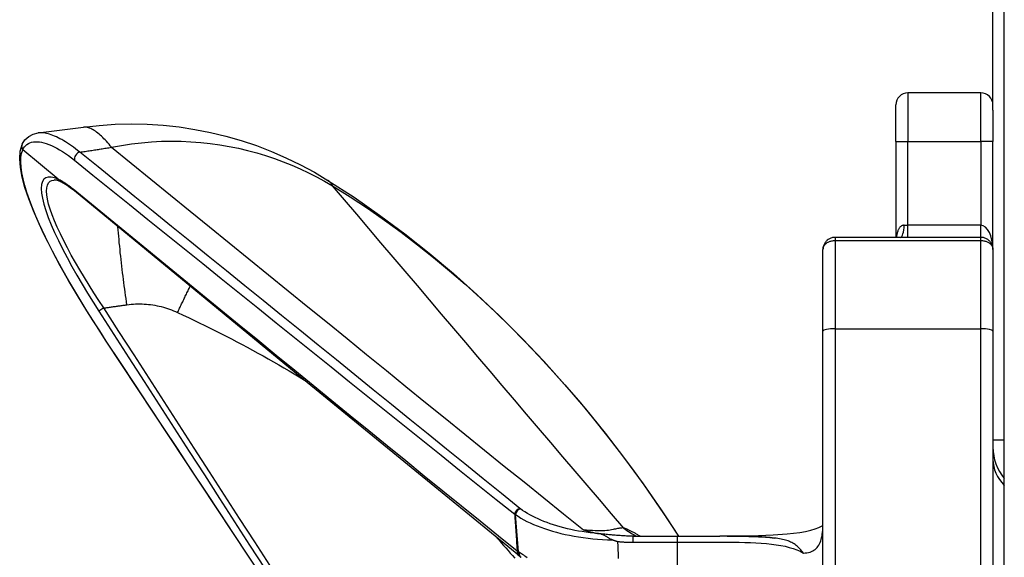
# Model space of a CAD drawing. Header units: inches. Extents: x 10 to 197, y 9 to 109.
# Tile 56 of 111: x 44.394 to 45.99, y 47.695 to 48.566. Entities that reach past the tile are written whole.
import ezdxf

# ---------------------------------------------------------------- set-up
doc = ezdxf.new("R2010")
doc.units = ezdxf.units.IN
doc.header["$MEASUREMENT"] = 0
doc.layers.add('Visible Edges(ANSI)', color=7, linetype='Continuous', lineweight=25)
doc.layers.add('Visible Tangent Edges(ANSI)', color=7, linetype='Continuous', lineweight=25)

msp = doc.modelspace()

# ---------------------------------------------------------------- linework, layer by layer
at = {"layer": 'Visible Edges(ANSI)'}
for p, q in [((45.9715, 48.4193), (45.9715, 54.7005)), ((45.9899, 40.387), (45.9899, 54.302)), ((45.9518, 48.4474), (45.8337, 48.4474)), ((45.814, 48.3686), (45.814, 48.4277)), ((45.9715, 48.4193), (45.9715, 48.3686)), ((44.4235, 48.3825), (44.4968, 48.3918)), ((44.4557, 48.3075), (44.3984, 48.3549)), ((45.814, 48.3686), (45.814, 48.2131)), ((45.9715, 48.1934), (45.9715, 48.3686)), ((44.4601, 48.3031), (44.46, 48.3032)), ((45.9518, 48.2131), (45.7156, 48.2131)), ((45.6959, 48.0613), (45.6959, 48.1934)), ((45.9715, 48.1934), (45.9715, 48.0613)), ((45.6959, 46.6287), (45.6959, 48.0613)), ((45.9715, 48.0613), (45.9715, 47.4331)), ((45.0874, 47.2086), (44.5339, 48.045)), ((45.9899, 47.8844), (45.9715, 47.8844)), ((45.3882, 47.7287), (45.4597, 47.7287)), ((45.5408, 47.7289), (45.5286, 47.7289)), ((45.2026, 47.6972), (45.205, 47.6954))]:
    msp.add_line(p, q, dxfattribs=at)
at = {"layer": 'Visible Edges(ANSI)', "flags": 128}
for points in [[(44.4968, 48.3918), (44.5225, 48.3947), (44.5484, 48.3964), (44.5743, 48.397), (44.6003, 48.3965), (44.6262, 48.3948), (44.6519, 48.3921), (44.6775, 48.3882), (44.7028, 48.3832), (44.7279, 48.3772), (44.7528, 48.37), (44.7774, 48.3618), (44.8016, 48.3525), (44.8253, 48.3422), (44.8486, 48.3309), (44.8713, 48.3187), (44.8934, 48.3055)], [(44.3976, 48.3641), (44.4021, 48.3712), (44.4082, 48.3768), (44.4154, 48.3806), (44.4235, 48.3825)], [(44.5339, 48.045), (44.5179, 48.0696), (44.5023, 48.0943), (44.4872, 48.1189), (44.4729, 48.1432), (44.4593, 48.1672), (44.4468, 48.1905), (44.4353, 48.2132), (44.4249, 48.2351), (44.4159, 48.2559), (44.4082, 48.2756), (44.4021, 48.294), (44.3975, 48.3109), (44.3947, 48.3264), (44.3936, 48.3403), (44.3944, 48.3528), (44.3975, 48.3638)], [(44.3976, 48.3641), (44.3975, 48.3638), (44.3973, 48.3634), (44.3972, 48.363), (44.3971, 48.3627), (44.397, 48.3623), (44.3969, 48.3619), (44.3968, 48.3615), (44.3968, 48.3611), (44.3968, 48.3607), (44.3967, 48.3603), (44.3967, 48.3599), (44.3968, 48.3595), (44.3968, 48.3591), (44.3968, 48.3587), (44.3969, 48.3583), (44.397, 48.358), (44.3971, 48.3576), (44.3972, 48.3572), (44.3974, 48.3568), (44.3975, 48.3564), (44.3977, 48.3561), (44.3979, 48.3557), (44.3981, 48.3554), (44.3983, 48.355)], [(44.3984, 48.3549), (44.3984, 48.3549), (44.3984, 48.3549), (44.3984, 48.3549), (44.3984, 48.3549), (44.3984, 48.3549), (44.3983, 48.3549), (44.3983, 48.3549), (44.3983, 48.3549), (44.3983, 48.3549), (44.3983, 48.3549), (44.3983, 48.3549), (44.3983, 48.3549), (44.3983, 48.3549), (44.3983, 48.355), (44.3983, 48.355), (44.3983, 48.355), (44.3983, 48.355), (44.3983, 48.355), (44.3983, 48.355), (44.3983, 48.355), (44.3983, 48.355), (44.3983, 48.355), (44.3983, 48.355), (44.3983, 48.355)], [(44.4557, 48.3075), (44.4558, 48.3075), (44.4558, 48.3075), (44.4558, 48.3074), (44.4558, 48.3074), (44.4558, 48.3074), (44.4558, 48.3074), (44.4558, 48.3074), (44.4559, 48.3074), (44.4559, 48.3074), (44.4559, 48.3074), (44.4559, 48.3073), (44.4559, 48.3073), (44.4559, 48.3073), (44.4559, 48.3073), (44.4559, 48.3073), (44.456, 48.3073), (44.456, 48.3073), (44.456, 48.3073), (44.456, 48.3072), (44.456, 48.3072), (44.456, 48.3072), (44.456, 48.3072), (44.456, 48.3072), (44.456, 48.3072)], [(44.46, 48.3032), (44.4537, 48.3056), (44.4513, 48.3061), (44.4496, 48.3062)], [(44.4824, 48.2883), (44.4762, 48.2931), (44.4704, 48.2972), (44.465, 48.3006), (44.4601, 48.3031)], [(44.8934, 48.3055), (44.9356, 48.2781), (44.9771, 48.2493), (45.0178, 48.219), (45.0577, 48.1875), (45.0967, 48.1547), (45.1348, 48.1207), (45.172, 48.0856), (45.2082, 48.0494), (45.2434, 48.0122), (45.2776, 47.9742), (45.3107, 47.9352), (45.3429, 47.8955), (45.3741, 47.8549), (45.4043, 47.8136), (45.4336, 47.7715), (45.4618, 47.7287)], [(45.2026, 47.6972), (44.8419, 47.9926), (44.4824, 48.2883)], [(45.7156, 48.2131), (45.7142, 48.2131), (45.7128, 48.2129), (45.7114, 48.2127), (45.7101, 48.2124), (45.7088, 48.2119), (45.7075, 48.2114), (45.7063, 48.2108), (45.7052, 48.2101), (45.7041, 48.2094), (45.703, 48.2086), (45.7021, 48.2077), (45.7012, 48.2068), (45.7003, 48.2059), (45.6996, 48.2049), (45.6989, 48.2038), (45.6982, 48.2027), (45.6977, 48.2016), (45.6972, 48.2005), (45.6968, 48.1994), (45.6965, 48.1982), (45.6962, 48.197), (45.6961, 48.1958), (45.696, 48.1946), (45.6959, 48.1934)], [(45.9715, 48.1934), (45.9715, 48.1946), (45.9714, 48.1958), (45.9712, 48.197), (45.9709, 48.1982), (45.9706, 48.1994), (45.9702, 48.2005), (45.9697, 48.2016), (45.9692, 48.2027), (45.9686, 48.2038), (45.9679, 48.2049), (45.9671, 48.2059), (45.9663, 48.2068), (45.9654, 48.2077), (45.9644, 48.2086), (45.9633, 48.2094), (45.9622, 48.2101), (45.9611, 48.2108), (45.9599, 48.2114), (45.9586, 48.2119), (45.9573, 48.2124), (45.956, 48.2127), (45.9546, 48.2129), (45.9532, 48.2131), (45.9518, 48.2131)], [(45.6957, 47.7454), (45.6958, 47.746), (45.6959, 47.7479)], [(45.3074, 47.7392), (45.3084, 47.7389), (45.3093, 47.7386), (45.3103, 47.7383), (45.3113, 47.738), (45.3122, 47.7377), (45.3132, 47.7374), (45.3142, 47.7371), (45.3151, 47.7368), (45.3161, 47.7366), (45.3171, 47.7363), (45.3181, 47.736), (45.3191, 47.7358), (45.3201, 47.7355), (45.3211, 47.7353), (45.3221, 47.735), (45.3231, 47.7348), (45.3241, 47.7345), (45.3251, 47.7343), (45.3261, 47.734), (45.3271, 47.7338), (45.3282, 47.7336), (45.3292, 47.7334), (45.3302, 47.7332), (45.3313, 47.7329)], [(45.3339, 47.7325), (45.3338, 47.7325), (45.3337, 47.7325), (45.3336, 47.7325), (45.3335, 47.7325), (45.3333, 47.7326), (45.3332, 47.7326), (45.3331, 47.7326), (45.333, 47.7326), (45.3329, 47.7327), (45.3328, 47.7327), (45.3326, 47.7327), (45.3325, 47.7327), (45.3324, 47.7327), (45.3323, 47.7328), (45.3322, 47.7328), (45.3321, 47.7328), (45.332, 47.7328), (45.3319, 47.7328), (45.3318, 47.7329), (45.3317, 47.7329), (45.3316, 47.7329), (45.3315, 47.7329), (45.3314, 47.7329), (45.3313, 47.7329)], [(45.3546, 47.7228), (45.3535, 47.7232), (45.3525, 47.7236), (45.3515, 47.724), (45.3506, 47.7245), (45.3497, 47.725), (45.3488, 47.7255), (45.348, 47.726), (45.3472, 47.7265), (45.3464, 47.727), (45.3456, 47.7275), (45.3449, 47.728), (45.3442, 47.7284), (45.3435, 47.7289), (45.3428, 47.7293), (45.3421, 47.7297), (45.3413, 47.7301), (45.3406, 47.7305), (45.3398, 47.7308), (45.339, 47.7312), (45.3381, 47.7315), (45.3371, 47.7317), (45.3361, 47.732), (45.3351, 47.7323), (45.3339, 47.7325)], [(45.5408, 47.7289), (45.5664, 47.7292), (45.5913, 47.7298), (45.6152, 47.7309), (45.6377, 47.7325), (45.6483, 47.7336), (45.6583, 47.7349), (45.6677, 47.7365), (45.6761, 47.7384), (45.6835, 47.7405), (45.6894, 47.7427), (45.6936, 47.7448), (45.6958, 47.7461)], [(45.3546, 47.7228), (45.3549, 47.7227), (45.3553, 47.7226), (45.3557, 47.7225), (45.356, 47.7224), (45.3564, 47.7223), (45.3568, 47.7221), (45.3572, 47.722), (45.3575, 47.7219), (45.3579, 47.7218), (45.3583, 47.7217), (45.3586, 47.7216), (45.359, 47.7214), (45.3594, 47.7213), (45.3597, 47.7212), (45.3601, 47.7211), (45.3605, 47.721), (45.3609, 47.7209), (45.3612, 47.7207), (45.3616, 47.7206), (45.362, 47.7205), (45.3623, 47.7204), (45.3627, 47.7203), (45.3631, 47.7202), (45.3635, 47.7201)], [(45.3882, 47.7287), (45.388, 47.7287), (45.3878, 47.7287), (45.3876, 47.7287), (45.3874, 47.7287), (45.3872, 47.7287), (45.387, 47.7288), (45.3868, 47.7288), (45.3865, 47.7288), (45.3863, 47.7288), (45.3861, 47.7288), (45.3859, 47.7288), (45.3857, 47.7288), (45.3855, 47.7288), (45.3853, 47.7288), (45.3851, 47.7288), (45.3849, 47.7288), (45.3846, 47.7288), (45.3844, 47.7288), (45.3842, 47.7288), (45.384, 47.7288), (45.3838, 47.7288), (45.3836, 47.7288), (45.3834, 47.7288), (45.3832, 47.7288)], [(45.4597, 47.7287), (45.4771, 47.7288), (45.4945, 47.7288), (45.5116, 47.7289), (45.5286, 47.7289)], [(45.5418, 47.7289), (45.541, 47.7289), (45.541, 47.7289), (45.5423, 47.7289), (45.5439, 47.7289), (45.546, 47.7289), (45.5486, 47.7289), (45.5516, 47.7288), (45.555, 47.7288), (45.5588, 47.7288), (45.5629, 47.7287), (45.5672, 47.7287), (45.5714, 47.7286), (45.5755, 47.7285), (45.5796, 47.7284), (45.5836, 47.7282), (45.5876, 47.7281), (45.5915, 47.7279), (45.5953, 47.7277), (45.5991, 47.7275), (45.6028, 47.7272), (45.6064, 47.7269), (45.61, 47.7266), (45.6135, 47.7262), (45.6169, 47.7258)], [(45.6644, 47.7014), (45.6628, 47.7033), (45.6613, 47.7051), (45.6598, 47.7067), (45.6583, 47.7083), (45.6569, 47.7098), (45.6554, 47.7113), (45.6539, 47.7126), (45.6523, 47.7139), (45.6507, 47.7151), (45.649, 47.7163), (45.6472, 47.7173), (45.6454, 47.7183), (45.6435, 47.7193), (45.6415, 47.7202), (45.6395, 47.721), (45.6374, 47.7217), (45.6351, 47.7224), (45.6328, 47.723), (45.6304, 47.7236), (45.628, 47.7241), (45.6254, 47.7246), (45.6226, 47.7251), (45.6198, 47.7255), (45.6169, 47.7258)]]:
    msp.add_lwpolyline(points, dxfattribs=at)
at = {"layer": 'Visible Edges(ANSI)'}
for centre, radius, start, end in [((45.8337, 48.4277), 0.0197, 90, 180), ((45.9518, 48.4277), 0.0197, 0, 90), ((46.0502, 47.8729), 0.0787, 180, 220.004)]:
    msp.add_arc(centre, radius, start, end, dxfattribs=at)
msp.add_ellipse((45.3933, 47.7643), major_axis=(0.2281, 0.0114), ratio=0.477413, start_param=3.718181, end_param=3.728106, dxfattribs=at)
at = {"layer": 'Visible Tangent Edges(ANSI)'}
for p, q in [((45.8337, 48.4474), (45.8337, 48.3686)), ((45.9518, 48.3686), (45.9518, 48.4474)), ((45.814, 48.3686), (45.8337, 48.3686)), ((45.8337, 48.2328), (45.8337, 48.3686)), ((45.8337, 48.3686), (45.9518, 48.3686)), ((45.9715, 48.3686), (45.9518, 48.3686)), ((45.9518, 48.3686), (45.9518, 48.2328)), ((45.8275, 48.2328), (45.8337, 48.2328)), ((45.8337, 48.2131), (45.8337, 48.2328)), ((45.9518, 48.2328), (45.8337, 48.2328)), ((45.9518, 48.2131), (45.9518, 48.2328)), ((45.7156, 48.2131), (45.7156, 48.2081)), ((45.9518, 48.2081), (45.9518, 48.2131)), ((45.7156, 48.2081), (45.7156, 48.0649)), ((45.7156, 48.2081), (45.9518, 48.2081)), ((45.9518, 48.0649), (45.9518, 48.2081)), ((44.53, 48.0987), (44.5218, 48.0935)), ((45.7156, 48.0649), (45.7156, 46.6251)), ((45.7156, 48.0649), (45.9518, 48.0649)), ((45.9518, 47.4297), (45.9518, 48.0649)), ((44.5339, 48.045), (44.534, 48.0451)), ((45.2024, 47.7032), (45.1973, 47.7638)), ((45.3882, 47.7189), (45.3882, 47.7287)), ((45.3882, 47.7189), (45.4597, 47.7189)), ((45.4597, 47.7287), (45.4597, 47.7189)), ((45.4597, 47.7189), (45.4597, 47.6598))]:
    msp.add_line(p, q, dxfattribs=at)
at = {"layer": 'Visible Tangent Edges(ANSI)', "flags": 128}
for points in [[(44.5425, 48.3592), (44.5405, 48.3617), (44.5384, 48.3641), (44.5363, 48.3665), (44.5343, 48.3688), (44.5322, 48.371), (44.5302, 48.3731), (44.5282, 48.3751), (44.5262, 48.3771), (44.5242, 48.3789), (44.5222, 48.3806), (44.5202, 48.3823), (44.5182, 48.3838), (44.5163, 48.3852), (44.5144, 48.3865), (44.5125, 48.3876), (44.5106, 48.3886), (44.5088, 48.3895), (44.5069, 48.3903), (44.5052, 48.3909), (44.5034, 48.3914), (44.5017, 48.3917), (44.5, 48.3919), (44.4984, 48.3919), (44.4968, 48.3918)], [(44.4909, 48.3513), (44.4875, 48.354), (44.4842, 48.3566), (44.4809, 48.3591), (44.4776, 48.3614), (44.4744, 48.3637), (44.4712, 48.3658), (44.468, 48.3678), (44.4649, 48.3697), (44.4619, 48.3715), (44.4589, 48.3731), (44.4559, 48.3746), (44.4531, 48.376), (44.4502, 48.3772), (44.4475, 48.3784), (44.4448, 48.3794), (44.4421, 48.3802), (44.4395, 48.381), (44.437, 48.3816), (44.4346, 48.382), (44.4322, 48.3824), (44.4299, 48.3826), (44.4277, 48.3827), (44.4256, 48.3826), (44.4235, 48.3825)], [(44.534, 48.0451), (44.5233, 48.0614), (44.5128, 48.0778), (44.5025, 48.0941), (44.4925, 48.1105), (44.4827, 48.1267), (44.4733, 48.1428), (44.4642, 48.1587), (44.4556, 48.1744), (44.4474, 48.1898), (44.4396, 48.2049), (44.4324, 48.2196), (44.4258, 48.2339), (44.4197, 48.2477), (44.4142, 48.261), (44.4094, 48.2737), (44.4052, 48.2859), (44.4018, 48.2973), (44.399, 48.308), (44.397, 48.3179), (44.3958, 48.3271), (44.3953, 48.3354), (44.3956, 48.3428), (44.3966, 48.3493), (44.3984, 48.3549)], [(44.3983, 48.355), (44.3997, 48.3576), (44.4014, 48.36), (44.4033, 48.362), (44.4054, 48.3638), (44.4077, 48.3653), (44.4102, 48.3664), (44.4129, 48.3673), (44.4158, 48.3679), (44.4188, 48.3682), (44.4221, 48.3682), (44.4255, 48.368), (44.4291, 48.3674), (44.4328, 48.3665), (44.4367, 48.3653), (44.4408, 48.3639), (44.445, 48.3621), (44.4493, 48.3601), (44.4537, 48.3578), (44.4583, 48.3552), (44.4629, 48.3523), (44.4677, 48.3492), (44.4726, 48.3457), (44.4775, 48.342), (44.4826, 48.3381)], [(44.4909, 48.3513), (44.4931, 48.3516), (44.4952, 48.3519), (44.4974, 48.3522), (44.4995, 48.3525), (44.5017, 48.3529), (44.5039, 48.3532), (44.506, 48.3535), (44.5082, 48.3538), (44.5103, 48.3542), (44.5125, 48.3545), (44.5146, 48.3548), (44.5168, 48.3552), (44.5189, 48.3555), (44.5211, 48.3558), (44.5232, 48.3561), (44.5254, 48.3565), (44.5275, 48.3568), (44.5297, 48.3572), (44.5318, 48.3575), (44.534, 48.3578), (44.5361, 48.3582), (44.5382, 48.3585), (44.5404, 48.3588), (44.5425, 48.3592)], [(44.5425, 48.3592), (44.5588, 48.3622), (44.5751, 48.3647), (44.5913, 48.3666), (44.6075, 48.368), (44.6236, 48.3688), (44.6396, 48.3691), (44.6555, 48.3689), (44.6713, 48.3682), (44.687, 48.367), (44.7025, 48.3654), (44.7179, 48.3632), (44.7332, 48.3606), (44.7483, 48.3575), (44.7631, 48.354), (44.7778, 48.3501), (44.7923, 48.3458), (44.8066, 48.341), (44.8207, 48.3358), (44.8346, 48.3302), (44.8483, 48.3243), (44.8618, 48.318), (44.875, 48.3113), (44.888, 48.3042), (44.9008, 48.2968)], [(44.5425, 48.3592), (44.5743, 48.3333), (44.6061, 48.3075), (44.6379, 48.2816), (44.6697, 48.2558), (44.7015, 48.23), (44.7334, 48.2041), (44.7652, 48.1783), (44.797, 48.1524), (44.8288, 48.1266), (44.8606, 48.1007), (44.8925, 48.0749), (44.9243, 48.0491), (44.9561, 48.0232), (44.988, 47.9974), (45.0198, 47.9715), (45.0517, 47.9457), (45.0836, 47.9199), (45.1155, 47.894), (45.1474, 47.8682), (45.1793, 47.8424), (45.2113, 47.8166), (45.2433, 47.7908), (45.2753, 47.765), (45.3074, 47.7392)], [(45.2045, 47.7737), (45.1748, 47.7978), (45.1451, 47.8218), (45.1154, 47.8459), (45.0856, 47.87), (45.0559, 47.894), (45.0262, 47.9181), (44.9964, 47.9422), (44.9667, 47.9662), (44.937, 47.9903), (44.9072, 48.0144), (44.8775, 48.0384), (44.8478, 48.0625), (44.8181, 48.0866), (44.7883, 48.1106), (44.7586, 48.1347), (44.7288, 48.1588), (44.6991, 48.1828), (44.6694, 48.2069), (44.6396, 48.2309), (44.6099, 48.255), (44.5801, 48.2791), (44.5504, 48.3031), (44.5206, 48.3272), (44.4909, 48.3513)], [(44.4826, 48.3381), (44.5123, 48.3141), (44.542, 48.2902), (44.5717, 48.2662), (44.6014, 48.2423), (44.6312, 48.2184), (44.6609, 48.1944), (44.6906, 48.1705), (44.7203, 48.1466), (44.75, 48.1227), (44.7797, 48.0987), (44.8095, 48.0748), (44.8392, 48.0509), (44.8689, 48.027), (44.8986, 48.0031), (44.9283, 47.9792), (44.9581, 47.9554), (44.9878, 47.9315), (45.0175, 47.9076), (45.0473, 47.8837), (45.077, 47.8599), (45.1068, 47.836), (45.1365, 47.8122), (45.1663, 47.7883), (45.1961, 47.7645)], [(44.456, 48.3072), (44.45, 48.3096), (44.4445, 48.3109), (44.4397, 48.3109), (44.4357, 48.3098), (44.4326, 48.3073), (44.4303, 48.3036), (44.4289, 48.2986), (44.4285, 48.2923), (44.429, 48.285), (44.4303, 48.2765), (44.4326, 48.2671), (44.4358, 48.2567), (44.4398, 48.2455), (44.4446, 48.2335), (44.4501, 48.2209), (44.4563, 48.2078), (44.463, 48.1943), (44.4703, 48.1803), (44.4781, 48.1661), (44.4862, 48.1517), (44.4947, 48.1372), (44.5035, 48.1226), (44.5126, 48.108), (44.5218, 48.0935)], [(44.4803, 48.2913), (44.4792, 48.2922), (44.4781, 48.2931), (44.477, 48.294), (44.4759, 48.2949), (44.4748, 48.2957), (44.4737, 48.2965), (44.4726, 48.2973), (44.4716, 48.298), (44.4705, 48.2988), (44.4695, 48.2995), (44.4684, 48.3002), (44.4674, 48.3009), (44.4664, 48.3016), (44.4654, 48.3022), (44.4644, 48.3028), (44.4634, 48.3034), (44.4624, 48.304), (44.4614, 48.3046), (44.4604, 48.3051), (44.4595, 48.3056), (44.4585, 48.3061), (44.4576, 48.3066), (44.4567, 48.3071), (44.4557, 48.3075)], [(44.46, 48.3032), (44.4598, 48.3033), (44.4596, 48.3034), (44.4594, 48.3035), (44.4592, 48.3036), (44.459, 48.3037), (44.4588, 48.3039), (44.4586, 48.304), (44.4584, 48.3042), (44.4582, 48.3043), (44.458, 48.3045), (44.4579, 48.3046), (44.4577, 48.3048), (44.4575, 48.305), (44.4574, 48.3051), (44.4572, 48.3053), (44.4571, 48.3055), (44.4569, 48.3057), (44.4568, 48.3059), (44.4566, 48.3061), (44.4565, 48.3063), (44.4564, 48.3065), (44.4563, 48.3067), (44.4562, 48.3069), (44.456, 48.3072)], [(44.53, 48.0987), (44.5218, 48.111), (44.5138, 48.1234), (44.506, 48.1357), (44.4984, 48.148), (44.491, 48.1603), (44.484, 48.1724), (44.4772, 48.1844), (44.4709, 48.1961), (44.4649, 48.2076), (44.4595, 48.2187), (44.4545, 48.2295), (44.45, 48.2398), (44.4462, 48.2495), (44.443, 48.2587), (44.4404, 48.2672), (44.4386, 48.275), (44.4375, 48.282), (44.4371, 48.2882), (44.4374, 48.2936), (44.4385, 48.298), (44.4402, 48.3015), (44.4427, 48.304), (44.4459, 48.3055), (44.4496, 48.3061)], [(45.2002, 47.7044), (45.17, 47.7288), (45.1399, 47.7531), (45.1098, 47.7775), (45.0797, 47.8019), (45.0496, 47.8263), (45.0196, 47.8507), (44.9895, 47.8751), (44.9595, 47.8995), (44.9295, 47.924), (44.8995, 47.9484), (44.8695, 47.9729), (44.8395, 47.9973), (44.8095, 48.0218), (44.7795, 48.0463), (44.7496, 48.0707), (44.7196, 48.0952), (44.6897, 48.1197), (44.6598, 48.1442), (44.6298, 48.1687), (44.5999, 48.1932), (44.57, 48.2178), (44.5401, 48.2423), (44.5102, 48.2668), (44.4803, 48.2913)], [(44.9008, 48.2968), (44.9005, 48.2973), (44.9003, 48.2978), (44.9, 48.2982), (44.8997, 48.2987), (44.8995, 48.2991), (44.8992, 48.2995), (44.8989, 48.3), (44.8986, 48.3004), (44.8984, 48.3008), (44.8981, 48.3012), (44.8978, 48.3015), (44.8975, 48.3019), (44.8971, 48.3023), (44.8968, 48.3026), (44.8965, 48.303), (44.8962, 48.3033), (44.8959, 48.3036), (44.8955, 48.3039), (44.8952, 48.3042), (44.8948, 48.3045), (44.8945, 48.3048), (44.8941, 48.305), (44.8938, 48.3053), (44.8934, 48.3055)], [(44.9008, 48.2968), (44.9294, 48.2788), (44.9575, 48.2602), (44.985, 48.2411), (45.012, 48.2214), (45.0386, 48.2011), (45.0647, 48.1803), (45.0904, 48.159), (45.1157, 48.1371), (45.1405, 48.1147), (45.1649, 48.0918), (45.1889, 48.0684), (45.2125, 48.0445), (45.2357, 48.0202), (45.2584, 47.9954), (45.2807, 47.9702), (45.3026, 47.9447), (45.324, 47.9188), (45.345, 47.8926), (45.3655, 47.8661), (45.3856, 47.8393), (45.4053, 47.8121), (45.4246, 47.7846), (45.4434, 47.7568), (45.4618, 47.7287)], [(45.373, 47.742), (45.3533, 47.7651), (45.3335, 47.7882), (45.3138, 47.8113), (45.2941, 47.8344), (45.2743, 47.8575), (45.2546, 47.8806), (45.2349, 47.9037), (45.2153, 47.9268), (45.1956, 47.95), (45.1759, 47.9731), (45.1562, 47.9962), (45.1366, 48.0193), (45.1169, 48.0425), (45.0972, 48.0656), (45.0776, 48.0887), (45.0579, 48.1118), (45.0383, 48.135), (45.0186, 48.1581), (44.999, 48.1812), (44.9793, 48.2043), (44.9597, 48.2275), (44.94, 48.2506), (44.9204, 48.2737), (44.9008, 48.2968)], [(44.5675, 48.1039), (44.5667, 48.1088), (44.566, 48.1139), (44.5653, 48.1189), (44.5646, 48.1241), (44.5639, 48.1293), (44.5632, 48.1345), (44.5625, 48.1398), (44.5618, 48.1451), (44.5611, 48.1505), (44.5604, 48.1558), (44.5598, 48.1612), (44.5592, 48.1667), (44.5585, 48.1721), (44.5579, 48.1775), (44.5573, 48.1829), (44.5567, 48.1883), (44.5562, 48.1937), (44.5557, 48.1991), (44.5551, 48.2044), (44.5546, 48.2097), (44.5542, 48.2149), (44.5537, 48.2201), (44.5533, 48.2252), (44.5529, 48.2302)], [(45.8275, 48.2328), (45.8266, 48.2328), (45.8258, 48.2326), (45.8249, 48.2324), (45.8242, 48.2321), (45.8234, 48.2318), (45.8226, 48.2313), (45.8219, 48.2308), (45.8212, 48.2302), (45.8206, 48.2295), (45.82, 48.2287), (45.8194, 48.2279), (45.8189, 48.227), (45.8184, 48.2261), (45.8179, 48.2251), (45.8175, 48.224), (45.8171, 48.223), (45.8167, 48.2218), (45.8164, 48.2207), (45.816, 48.2195), (45.8158, 48.2183), (45.8155, 48.217), (45.8153, 48.2157), (45.815, 48.2144), (45.8149, 48.2131)], [(45.6959, 48.1934), (45.696, 48.1943), (45.6961, 48.1952), (45.6962, 48.1961), (45.6965, 48.197), (45.6968, 48.1978), (45.6972, 48.1987), (45.6977, 48.1995), (45.6982, 48.2003), (45.6989, 48.2011), (45.6996, 48.2019), (45.7003, 48.2026), (45.7012, 48.2034), (45.7021, 48.204), (45.703, 48.2047), (45.7041, 48.2053), (45.7052, 48.2058), (45.7063, 48.2063), (45.7075, 48.2068), (45.7088, 48.2072), (45.7101, 48.2075), (45.7114, 48.2077), (45.7128, 48.2079), (45.7142, 48.208), (45.7156, 48.2081)], [(45.9518, 48.2081), (45.9532, 48.208), (45.9546, 48.2079), (45.956, 48.2077), (45.9573, 48.2075), (45.9586, 48.2072), (45.9599, 48.2068), (45.9611, 48.2063), (45.9622, 48.2058), (45.9633, 48.2053), (45.9644, 48.2047), (45.9654, 48.204), (45.9663, 48.2034), (45.9671, 48.2026), (45.9679, 48.2019), (45.9686, 48.2011), (45.9692, 48.2003), (45.9697, 48.1995), (45.9702, 48.1987), (45.9706, 48.1978), (45.9709, 48.197), (45.9712, 48.1961), (45.9714, 48.1952), (45.9715, 48.1943), (45.9715, 48.1934)], [(44.6496, 48.0913), (44.6504, 48.093), (44.6512, 48.0948), (44.652, 48.0965), (44.6528, 48.0982), (44.6536, 48.1), (44.6544, 48.1017), (44.6553, 48.1035), (44.6561, 48.1052), (44.6569, 48.107), (44.6578, 48.1088), (44.6586, 48.1105), (44.6595, 48.1123), (44.6603, 48.1141), (44.6612, 48.1159), (44.6621, 48.1177), (44.6629, 48.1195), (44.6638, 48.1212), (44.6647, 48.123), (44.6656, 48.1248), (44.6665, 48.1266), (44.6674, 48.1284), (44.6683, 48.1302), (44.6691, 48.132), (44.67, 48.1339)], [(44.53, 48.0987), (44.5316, 48.0989), (44.5331, 48.0991), (44.5347, 48.0993), (44.5362, 48.0995), (44.5378, 48.0997), (44.5394, 48.0999), (44.5409, 48.1002), (44.5425, 48.1004), (44.5441, 48.1006), (44.5456, 48.1008), (44.5472, 48.101), (44.5487, 48.1012), (44.5503, 48.1014), (44.5519, 48.1017), (44.5534, 48.1019), (44.555, 48.1021), (44.5565, 48.1023), (44.5581, 48.1025), (44.5597, 48.1028), (44.5612, 48.103), (44.5628, 48.1032), (44.5643, 48.1034), (44.5659, 48.1037), (44.5675, 48.1039)], [(44.5675, 48.1039), (44.5709, 48.1044), (44.5744, 48.1047), (44.5779, 48.105), (44.5814, 48.1052), (44.5849, 48.1053), (44.5884, 48.1053), (44.5919, 48.1052), (44.5954, 48.1051), (44.5989, 48.1048), (44.6024, 48.1045), (44.6059, 48.1041), (44.6094, 48.1036), (44.6128, 48.103), (44.6163, 48.1023), (44.6197, 48.1016), (44.6231, 48.1008), (44.6265, 48.0999), (44.6299, 48.0989), (44.6332, 48.0978), (44.6366, 48.0967), (44.6399, 48.0954), (44.6431, 48.0941), (44.6464, 48.0928), (44.6496, 48.0913)], [(44.5218, 48.0935), (44.5463, 48.0555), (44.5707, 48.0176), (44.5952, 47.9797), (44.6196, 47.9418), (44.6441, 47.9038), (44.6685, 47.8659), (44.693, 47.828), (44.7175, 47.7901), (44.7419, 47.7521), (44.7664, 47.7142), (44.7908, 47.6763)], [(44.799, 47.6816), (44.7746, 47.7195), (44.7501, 47.7574), (44.7257, 47.7954), (44.7012, 47.8333), (44.6767, 47.8712), (44.6523, 47.9091), (44.6278, 47.947), (44.6034, 47.985), (44.5789, 48.0229), (44.5544, 48.0608), (44.53, 48.0987)], [(44.6496, 48.0913), (44.6584, 48.0872), (44.6672, 48.083), (44.676, 48.0788), (44.6848, 48.0746), (44.6935, 48.0703), (44.7023, 48.066), (44.711, 48.0617), (44.7196, 48.0573), (44.7283, 48.0529), (44.7369, 48.0485), (44.7455, 48.044), (44.7541, 48.0395), (44.7626, 48.0349), (44.7712, 48.0303), (44.7797, 48.0256), (44.7882, 48.0209), (44.7966, 48.0162), (44.8051, 48.0114), (44.8135, 48.0066), (44.8219, 48.0017), (44.8302, 47.9968), (44.8385, 47.9918), (44.8468, 47.9868), (44.8551, 47.9818)], [(44.7876, 47.6617), (44.7646, 47.6965), (44.7415, 47.7314), (44.7185, 47.7662), (44.6954, 47.8011), (44.6723, 47.8359), (44.6493, 47.8708), (44.6262, 47.9056), (44.6032, 47.9405), (44.5801, 47.9753), (44.5571, 48.0102), (44.534, 48.0451)], [(45.1961, 47.7645), (45.1961, 47.7644), (45.1962, 47.7644), (45.1962, 47.7644), (45.1963, 47.7643), (45.1963, 47.7643), (45.1964, 47.7643), (45.1964, 47.7643), (45.1964, 47.7642), (45.1965, 47.7642), (45.1965, 47.7642), (45.1966, 47.7641), (45.1966, 47.7641), (45.1967, 47.7641), (45.1967, 47.7641), (45.1968, 47.764), (45.1969, 47.764), (45.1969, 47.764), (45.197, 47.764), (45.197, 47.7639), (45.1971, 47.7639), (45.1971, 47.7639), (45.1972, 47.7638), (45.1972, 47.7638), (45.1973, 47.7638)], [(45.1961, 47.7645), (45.1962, 47.762), (45.1964, 47.7594), (45.1966, 47.7569), (45.1967, 47.7544), (45.1969, 47.7519), (45.1971, 47.7494), (45.1973, 47.7469), (45.1974, 47.7444), (45.1976, 47.7419), (45.1978, 47.7394), (45.198, 47.7369), (45.1981, 47.7344), (45.1983, 47.7319), (45.1985, 47.7294), (45.1986, 47.7269), (45.1988, 47.7244), (45.199, 47.7219), (45.1992, 47.7194), (45.1993, 47.7169), (45.1995, 47.7144), (45.1997, 47.7119), (45.1998, 47.7094), (45.2, 47.7069), (45.2002, 47.7044)], [(45.1973, 47.7638), (45.2016, 47.761), (45.2062, 47.7582), (45.2109, 47.7555), (45.216, 47.7528), (45.2212, 47.7503), (45.2267, 47.7478), (45.2324, 47.7455), (45.2383, 47.7432), (45.2444, 47.741), (45.2507, 47.7389), (45.2572, 47.7369), (45.2639, 47.7351), (45.2708, 47.7333), (45.2778, 47.7317), (45.285, 47.7302), (45.2923, 47.7288), (45.2998, 47.7276), (45.3073, 47.7265), (45.315, 47.7255), (45.3228, 47.7247), (45.3306, 47.724), (45.3386, 47.7234), (45.3465, 47.7231), (45.3546, 47.7228)], [(45.2055, 47.773), (45.2054, 47.773), (45.2054, 47.773), (45.2053, 47.7731), (45.2053, 47.7731), (45.2053, 47.7731), (45.2052, 47.7732), (45.2052, 47.7732), (45.2051, 47.7732), (45.2051, 47.7733), (45.2051, 47.7733), (45.205, 47.7733), (45.205, 47.7733), (45.205, 47.7734), (45.2049, 47.7734), (45.2049, 47.7734), (45.2048, 47.7735), (45.2048, 47.7735), (45.2048, 47.7735), (45.2047, 47.7735), (45.2047, 47.7736), (45.2047, 47.7736), (45.2046, 47.7736), (45.2046, 47.7737), (45.2045, 47.7737)], [(45.3313, 47.7329), (45.3248, 47.7336), (45.3184, 47.7343), (45.312, 47.7351), (45.3057, 47.7361), (45.2995, 47.7371), (45.2934, 47.7382), (45.2874, 47.7395), (45.2815, 47.7408), (45.2757, 47.7423), (45.27, 47.7438), (45.2644, 47.7454), (45.259, 47.7471), (45.2537, 47.7489), (45.2485, 47.7507), (45.2435, 47.7527), (45.2386, 47.7547), (45.2339, 47.7567), (45.2294, 47.7589), (45.225, 47.7611), (45.2207, 47.7634), (45.2167, 47.7657), (45.2128, 47.7681), (45.209, 47.7705), (45.2055, 47.773)], [(45.6644, 47.7014), (45.6672, 47.7017), (45.6699, 47.702), (45.6725, 47.7025), (45.6749, 47.7031), (45.6772, 47.7039), (45.6793, 47.7048), (45.6813, 47.7059), (45.6831, 47.7072), (45.6848, 47.7087), (45.6864, 47.7104), (45.6878, 47.7122), (45.6891, 47.7142), (45.6903, 47.7164), (45.6913, 47.7186), (45.6922, 47.7211), (45.6931, 47.7236), (45.6938, 47.7263), (45.6944, 47.7291), (45.6948, 47.732), (45.6952, 47.735), (45.6955, 47.7381), (45.6958, 47.7413), (45.6959, 47.7446), (45.6959, 47.7479)], [(45.373, 47.742), (45.3718, 47.7421), (45.3705, 47.7421), (45.3691, 47.742), (45.3677, 47.7418), (45.3662, 47.7416), (45.3647, 47.7414), (45.363, 47.7411), (45.3613, 47.7407), (45.3595, 47.7403), (45.3575, 47.7399), (45.3555, 47.7395), (45.3532, 47.7391), (45.3508, 47.7386), (45.3482, 47.7382), (45.3453, 47.7379), (45.3421, 47.7376), (45.3387, 47.7374), (45.3351, 47.7373), (45.3311, 47.7373), (45.3268, 47.7374), (45.3222, 47.7377), (45.3175, 47.7381), (45.3125, 47.7386), (45.3074, 47.7392)], [(45.3832, 47.7288), (45.3812, 47.7289), (45.3792, 47.7289), (45.3772, 47.729), (45.3752, 47.7291), (45.3731, 47.7292), (45.3711, 47.7293), (45.3691, 47.7295), (45.3671, 47.7296), (45.3651, 47.7298), (45.363, 47.7299), (45.361, 47.7301), (45.3589, 47.7303), (45.3569, 47.7304), (45.3548, 47.7306), (45.3528, 47.7308), (45.3507, 47.731), (45.3487, 47.7312), (45.3466, 47.7314), (45.3445, 47.7316), (45.3424, 47.7318), (45.3403, 47.732), (45.3382, 47.7321), (45.3361, 47.7323), (45.3339, 47.7325)], [(45.3994, 47.7287), (45.3982, 47.7295), (45.3971, 47.7301), (45.3959, 47.7308), (45.3947, 47.7315), (45.3936, 47.7322), (45.3924, 47.7328), (45.3913, 47.7334), (45.3902, 47.734), (45.3891, 47.7346), (45.3879, 47.7352), (45.3868, 47.7358), (45.3857, 47.7364), (45.3846, 47.7369), (45.3835, 47.7374), (45.3824, 47.738), (45.3814, 47.7385), (45.3803, 47.739), (45.3792, 47.7394), (45.3782, 47.7399), (45.3771, 47.7404), (45.3761, 47.7408), (45.3751, 47.7412), (45.374, 47.7416), (45.373, 47.742)], [(45.167, 47.7262), (45.1707, 47.7222), (45.1743, 47.718), (45.178, 47.7139), (45.1817, 47.7098), (45.1853, 47.7056), (45.1889, 47.7014), (45.1925, 47.6973), (45.1961, 47.693)], [(45.3646, 47.6925), (45.3645, 47.695), (45.3644, 47.6975), (45.3643, 47.7), (45.3642, 47.7025), (45.3641, 47.705), (45.364, 47.7075), (45.3639, 47.71), (45.3638, 47.7125), (45.3637, 47.715), (45.3636, 47.7175), (45.3635, 47.7201)], [(45.3635, 47.7201), (45.3645, 47.72), (45.3655, 47.7199), (45.3665, 47.7198), (45.3676, 47.7197), (45.3686, 47.7197), (45.3696, 47.7196), (45.3707, 47.7195), (45.3717, 47.7194), (45.3727, 47.7194), (45.3738, 47.7193), (45.3748, 47.7193), (45.3758, 47.7192), (45.3769, 47.7192), (45.3779, 47.7191), (45.3789, 47.7191), (45.38, 47.719), (45.381, 47.719), (45.382, 47.719), (45.3831, 47.719), (45.3841, 47.7189), (45.3851, 47.7189), (45.3862, 47.7189), (45.3872, 47.7189), (45.3882, 47.7189)], [(45.4597, 47.7189), (45.4701, 47.7189), (45.4804, 47.7189), (45.4907, 47.719), (45.501, 47.719), (45.5111, 47.719), (45.5212, 47.719), (45.5312, 47.719), (45.541, 47.719), (45.5506, 47.7189), (45.5601, 47.7188), (45.5694, 47.7186), (45.5785, 47.7183), (45.5873, 47.7179), (45.5959, 47.7174), (45.6042, 47.7167), (45.6123, 47.7159), (45.62, 47.7149), (45.6274, 47.7137), (45.6345, 47.7123), (45.6413, 47.7106), (45.6476, 47.7087), (45.6536, 47.7066), (45.6592, 47.7042), (45.6644, 47.7014)], [(45.6169, 47.7258), (45.6136, 47.7262), (45.6104, 47.7265), (45.607, 47.7268), (45.6036, 47.727), (45.6002, 47.7273), (45.5968, 47.7275), (45.5933, 47.7277), (45.5897, 47.7279), (45.5861, 47.728), (45.5825, 47.7282), (45.5789, 47.7283), (45.5752, 47.7284), (45.5715, 47.7285), (45.5677, 47.7286), (45.5639, 47.7286), (45.5601, 47.7287), (45.5562, 47.7288), (45.5524, 47.7288), (45.5485, 47.7288), (45.5445, 47.7289), (45.5406, 47.7289), (45.5366, 47.7289), (45.5326, 47.7289), (45.5286, 47.7289)], [(45.2024, 47.7032), (45.2023, 47.7033), (45.2022, 47.7033), (45.2021, 47.7034), (45.202, 47.7034), (45.2019, 47.7035), (45.2018, 47.7035), (45.2017, 47.7036), (45.2016, 47.7036), (45.2015, 47.7037), (45.2014, 47.7037), (45.2013, 47.7038), (45.2012, 47.7038), (45.2011, 47.7039), (45.2011, 47.7039), (45.201, 47.7039), (45.2009, 47.704), (45.2008, 47.704), (45.2007, 47.7041), (45.2006, 47.7041), (45.2005, 47.7042), (45.2004, 47.7042), (45.2004, 47.7043), (45.2003, 47.7043), (45.2002, 47.7044)], [(45.2037, 47.7025), (45.2036, 47.7025), (45.2035, 47.7025), (45.2035, 47.7026), (45.2034, 47.7026), (45.2034, 47.7026), (45.2033, 47.7027), (45.2033, 47.7027), (45.2032, 47.7027), (45.2032, 47.7027), (45.2031, 47.7028), (45.2031, 47.7028), (45.203, 47.7028), (45.203, 47.7029), (45.2029, 47.7029), (45.2029, 47.7029), (45.2028, 47.703), (45.2028, 47.703), (45.2027, 47.703), (45.2026, 47.7031), (45.2026, 47.7031), (45.2025, 47.7031), (45.2025, 47.7032), (45.2024, 47.7032), (45.2024, 47.7032)], [(45.2162, 47.6939), (45.2144, 47.6953), (45.2125, 47.6966), (45.2107, 47.6979), (45.2089, 47.6991), (45.2071, 47.7003), (45.2054, 47.7014), (45.2037, 47.7025)]]:
    msp.add_lwpolyline(points, dxfattribs=at)
at = {"layer": 'Visible Tangent Edges(ANSI)'}
for centre, major_axis, ratio, start_param, end_param in [((44.4909, 48.3424), (-0.00619, -0.00765), 0.786116, 3.941226, 5.778748), ((44.4886, 48.2959), (-0.00626, -0.0076), 0.80271, 5.819525, 6.283185), ((45.8212, 48.2328), (0, -0.0197), 0.317518, 0, 1.570796), ((45.9518, 48.1934), (0, 0.0394), 0.5, 4.712389, 6.283185), ((45.7156, 48.0613), (-0.0197, 0), 0.182848, 4.712389, 6.283185), ((45.9518, 48.0613), (0.0197, 0), 0.182848, 0, 1.570796), ((46.0502, 47.8532), (-0.0787, 0), 0.832727, 0, 0.698201), ((45.2045, 47.7649), (-0.00619, -0.00765), 0.786274, 3.941562, 5.325374), ((45.2055, 47.7642), (-0.00576, -0.00798), 0.763683, 3.898313, 5.256871), ((45.4371, 47.8259), (-0.0428, -0.0973), 0.898421, 6.01974, 6.280649), ((45.2088, 47.7048), (-0.00623, -0.00762), 0.801353, 5.337455, 6.283185), ((45.2105, 47.7036), (-0.00542, -0.00821), 0.759281, 5.213237, 6.283185), ((45.2117, 47.7028), (-0.00534, -0.00827), 0.754189, 5.201276, 6.283185)]:
    msp.add_ellipse(centre, major_axis=major_axis, ratio=ratio, start_param=start_param, end_param=end_param, dxfattribs=at)

doc.saveas('drawing.dxf')
